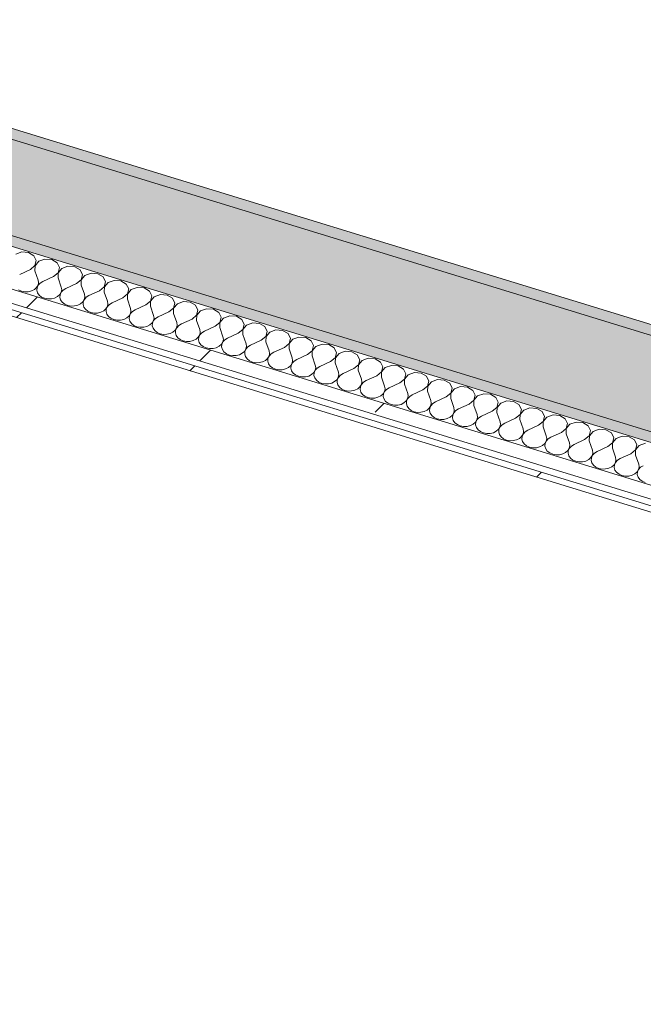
# Model space of a CAD drawing. Header units: millimetres. Extents: x -2220 to 52371, y -4077 to 6953.
# Tile 180 of 228: x 17177 to 17683, y 622 to 1422. Entities that reach past the tile are written whole.
import ezdxf

# ---------------------------------------------------------------- set-up
doc = ezdxf.new("R2010")
doc.units = ezdxf.units.MM
doc.header["$MEASUREMENT"] = 0
doc.linetypes.add('Wipeout_Contour', pattern=[1000, 0, -1000])
doc.layers.add('12_FAÇ_Façana', color=7, linetype='Continuous')
doc.layers.add('Nuevo_08_E_Envans secs', color=7, linetype='Continuous')
for name, color, linetype, lineweight, true_color in [('12_FAÇ_Façana_Pluma_Nº__102', 7, 'Continuous', 5, 0xcccccc), ('12_FAÇ_Façana_Pluma_Nº__176', 7, 'Continuous', 15, 0x93a0c6), ('Nuevo_08_E_Envans secs_Pluma_Nº__102', 7, 'Continuous', 5, 0xcccccc), ('Nuevo_08_E_Envans secs_Pluma_Nº__171', 171, 'Continuous', 13, 0xaaaaff), ('Nuevo_08_E_Envans secs_Pluma_Nº__177', 7, 'Continuous', 15, 0xf7e046)]:
    doc.layers.add(name, color=color, linetype=linetype, lineweight=lineweight, true_color=true_color)
doc.layers.add('12_FAÇ_Façana_Pluma_Nº__7', color=7, linetype='Continuous', lineweight=5)
doc.layers.add('Nuevo_08_E_Envans secs_Pluma_Nº__1', color=7, linetype='Continuous', lineweight=5)
pattern_1 = [(45, (0, 0), (-183.8478, 183.8478), [195, -65]), (45, (7e-14, 183.85), (-183.8478, 183.8478), [195, -65])]

# ---------------------------------------------------------------- blocks, each defined once
blk = doc.blocks.new('Elem Sección_35_1')
at = {"layer": '12_FAÇ_Façana_Pluma_Nº__102', "linetype": 'Continuous', "lineweight": 0, "true_color": 0xe5e5e5}
blk.add_hatch(color=254, dxfattribs=at).paths.add_polyline_path([(14824.05, 2045.05), (14788.31, 1977.62), (14798.16, 1974.6), (16646.38, 1407.41), (16766.44, 1370.56), (19098.86, 654.77), (19167.75, 633.63), (19203.48, 701.05), (19134.59, 722.19), (14833.89, 2042.03)])
at = {"layer": '12_FAÇ_Façana_Pluma_Nº__176', "linetype": 'Continuous', "lineweight": 0, "true_color": 0x495063}
for points in [[(14837.86, 2049.52), (14833.89, 2042.03), (19134.59, 722.19), (19138.56, 729.68)], [(16762.47, 1363.07), (19094.89, 647.28), (19098.86, 654.77), (16766.44, 1370.56)]]:
    blk.add_hatch(color=251, dxfattribs=at).paths.add_polyline_path(points)
at = {"layer": '12_FAÇ_Façana_Pluma_Nº__7', "color": 7, "linetype": 'Continuous', "lineweight": 5}
blk.add_line((14837.86, 2049.52), (19128.72, 732.71), dxfattribs=at)
at = {"layer": '12_FAÇ_Façana_Pluma_Nº__7', "color": 7, "linetype": 'Continuous', "lineweight": 5, "flags": 128}
for points in [[(14824.05, 2045.05), (14833.89, 2042.03), (19134.59, 722.19)], [(14788.31, 1977.62), (14798.16, 1974.6), (16646.38, 1407.41), (16659.17, 1403.48), (16671.96, 1399.55), (16740.85, 1378.41), (16753.65, 1374.49), (16766.44, 1370.56), (19098.86, 654.77)]]:
    blk.add_lwpolyline(points, dxfattribs=at)
blk = doc.blocks.new('*X128')
at = {"layer": 'Nuevo_08_E_Envans secs_Pluma_Nº__102', "color": 254, "linetype": 'Continuous', "lineweight": 5, "true_color": 0xcccccc}
for p, q in [((17178.87, 1233.21), (17173.89, 1231.4)), ((17184.36, 1232.77), (17178.87, 1233.21)), ((17188.72, 1230.19), (17184.36, 1232.77)), ((17190.65, 1226.25), (17188.72, 1230.19)), ((17189.57, 1222.13), (17190.65, 1226.25)), ((17192.63, 1225.64), (17189.65, 1222.1)), ((17197.61, 1227.46), (17192.63, 1225.64)), ((17203.11, 1227.01), (17197.61, 1227.46)), ((17207.47, 1224.44), (17203.11, 1227.01)), ((17209.4, 1220.5), (17207.47, 1224.44)), ((17185.81, 1219.05), (17177.16, 1215.07)), ((17185.81, 1219.05), (17189.57, 1222.13)), ((17189.65, 1222.1), (17189.56, 1217.9)), ((17189.56, 1217.9), (17192.16, 1210.47)), ((17204.55, 1213.3), (17208.32, 1216.37)), ((17208.39, 1216.35), (17208.3, 1212.15)), ((17208.32, 1216.37), (17209.4, 1220.5)), ((17211.38, 1219.89), (17208.39, 1216.35)), ((17216.36, 1221.71), (17211.38, 1219.89)), ((17221.85, 1221.26), (17216.36, 1221.71)), ((17226.21, 1218.68), (17221.85, 1221.26)), ((17228.14, 1214.74), (17226.21, 1218.68)), ((17235.1, 1215.95), (17230.12, 1214.14)), ((17240.6, 1215.51), (17235.1, 1215.95)), ((17244.96, 1212.93), (17240.6, 1215.51)), ((17192.06, 1206.26), (17192.49, 1208.36)), ((17193.74, 1207.98), (17192.14, 1206.24)), ((17192.49, 1208.36), (17192.16, 1210.47)), ((17195.9, 1209.32), (17193.74, 1207.98)), ((17204.55, 1213.3), (17195.9, 1209.32)), ((17208.3, 1212.15), (17210.9, 1204.71)), ((17223.3, 1207.54), (17214.65, 1203.56)), ((17223.3, 1207.54), (17227.06, 1210.62)), ((17227.14, 1210.6), (17227.05, 1206.39)), ((17227.06, 1210.62), (17228.14, 1214.74)), ((17230.12, 1214.14), (17227.14, 1210.6)), ((17246.89, 1208.99), (17244.96, 1212.93)), ((17245.81, 1204.87), (17246.89, 1208.99)), ((17248.87, 1208.38), (17245.89, 1204.84)), ((17253.85, 1210.2), (17248.87, 1208.38)), ((17259.34, 1209.76), (17253.85, 1210.2)), ((17263.7, 1207.18), (17259.34, 1209.76)), ((17265.63, 1203.24), (17263.7, 1207.18)), ((17176.19, 1202.41), (17178.61, 1201.35)), ((17178.61, 1201.35), (17181.31, 1200.84)), ((17181.31, 1200.84), (17184.1, 1200.9)), ((17184.1, 1200.9), (17186.76, 1201.55)), ((17186.76, 1201.55), (17189.08, 1202.72)), ((17189.08, 1202.72), (17190.9, 1204.33)), ((17190.9, 1204.33), (17192.06, 1206.26)), ((17191.22, 1204.23), (17191.06, 1202.11)), ((17191.06, 1202.11), (17191.66, 1200.04)), ((17192.14, 1206.24), (17191.22, 1204.23)), ((17191.66, 1200.04), (17192.99, 1198.18)), ((17209.64, 1198.58), (17210.81, 1200.51)), ((17210.88, 1200.49), (17209.97, 1198.48)), ((17210.81, 1200.51), (17211.24, 1202.61)), ((17212.49, 1202.22), (17210.88, 1200.49)), ((17211.24, 1202.61), (17210.9, 1204.71)), ((17214.65, 1203.56), (17212.49, 1202.22)), ((17227.05, 1206.39), (17229.65, 1198.96)), ((17242.04, 1201.79), (17233.4, 1197.81)), ((17242.04, 1201.79), (17245.81, 1204.87)), ((17245.89, 1204.84), (17245.79, 1200.64)), ((17245.79, 1200.64), (17248.39, 1193.21)), ((17260.79, 1196.04), (17264.56, 1199.12)), ((17264.63, 1199.09), (17264.54, 1194.89)), ((17264.56, 1199.12), (17265.63, 1203.24)), ((17267.61, 1202.63), (17264.63, 1199.09)), ((17272.6, 1204.45), (17267.61, 1202.63)), ((17278.09, 1204), (17272.6, 1204.45)), ((17282.45, 1201.42), (17278.09, 1204)), ((17284.38, 1197.49), (17282.45, 1201.42)), ((17192.99, 1198.18), (17194.94, 1196.66)), ((17194.94, 1196.66), (17197.35, 1195.6)), ((17197.35, 1195.6), (17200.06, 1195.08)), ((17200.06, 1195.08), (17202.85, 1195.15)), ((17202.85, 1195.15), (17205.5, 1195.8)), ((17205.5, 1195.8), (17207.83, 1196.97)), ((17207.83, 1196.97), (17209.64, 1198.58)), ((17209.97, 1198.48), (17209.81, 1196.36)), ((17209.81, 1196.36), (17210.41, 1194.29)), ((17210.41, 1194.29), (17211.74, 1192.42)), ((17211.74, 1192.42), (17213.68, 1190.9)), ((17224.25, 1190.04), (17226.57, 1191.22)), ((17226.57, 1191.22), (17228.39, 1192.83)), ((17228.39, 1192.83), (17229.55, 1194.76)), ((17228.71, 1192.73), (17228.55, 1190.61)), ((17229.63, 1194.73), (17228.71, 1192.73)), ((17229.55, 1194.76), (17229.99, 1196.85)), ((17231.23, 1196.47), (17229.63, 1194.73)), ((17229.99, 1196.85), (17229.65, 1198.96)), ((17233.4, 1197.81), (17231.23, 1196.47)), ((17248.3, 1189), (17248.73, 1191.1)), ((17248.73, 1191.1), (17248.39, 1193.21)), ((17252.14, 1192.06), (17249.98, 1190.72)), ((17260.79, 1196.04), (17252.14, 1192.06)), ((17264.54, 1194.89), (17267.14, 1187.45)), ((17279.54, 1190.29), (17283.3, 1193.36)), ((17283.38, 1193.34), (17283.28, 1189.14)), ((17283.3, 1193.36), (17284.38, 1197.49)), ((17286.36, 1196.88), (17283.38, 1193.34)), ((17291.34, 1198.7), (17286.36, 1196.88)), ((17296.83, 1198.25), (17291.34, 1198.7)), ((17301.2, 1195.67), (17296.83, 1198.25)), ((17303.13, 1191.73), (17301.2, 1195.67)), ((17302.05, 1187.61), (17303.13, 1191.73)), ((17305.11, 1191.13), (17302.12, 1187.59)), ((17310.09, 1192.94), (17305.11, 1191.13)), ((17315.58, 1192.5), (17310.09, 1192.94)), ((17319.94, 1189.92), (17315.58, 1192.5)), ((17213.68, 1190.9), (17216.1, 1189.85)), ((17216.1, 1189.85), (17218.8, 1189.33)), ((17218.8, 1189.33), (17221.59, 1189.4)), ((17221.59, 1189.4), (17224.25, 1190.04)), ((17228.55, 1190.61), (17229.16, 1188.54)), ((17229.16, 1188.54), (17230.48, 1186.67)), ((17230.48, 1186.67), (17232.43, 1185.15)), ((17232.43, 1185.15), (17234.84, 1184.09)), ((17234.84, 1184.09), (17237.55, 1183.58)), ((17237.55, 1183.58), (17240.34, 1183.65)), ((17240.34, 1183.65), (17242.99, 1184.29)), ((17242.99, 1184.29), (17245.32, 1185.46)), ((17245.32, 1185.46), (17247.13, 1187.08)), ((17247.13, 1187.08), (17248.3, 1189)), ((17247.46, 1186.98), (17247.3, 1184.86)), ((17247.3, 1184.86), (17247.9, 1182.78)), ((17248.38, 1188.98), (17247.46, 1186.98)), ((17249.98, 1190.72), (17248.38, 1188.98)), ((17265.88, 1181.32), (17267.05, 1183.25)), ((17267.12, 1183.23), (17266.2, 1181.22)), ((17267.05, 1183.25), (17267.48, 1185.35)), ((17268.72, 1184.97), (17267.12, 1183.23)), ((17267.48, 1185.35), (17267.14, 1187.45)), ((17270.89, 1186.3), (17268.72, 1184.97)), ((17279.54, 1190.29), (17270.89, 1186.3)), ((17283.28, 1189.14), (17285.88, 1181.7)), ((17298.28, 1184.53), (17289.63, 1180.55)), ((17298.28, 1184.53), (17302.05, 1187.61)), ((17302.12, 1187.59), (17302.03, 1183.38)), ((17302.03, 1183.38), (17304.63, 1175.95)), ((17321.87, 1185.98), (17319.94, 1189.92)), ((17320.79, 1181.86), (17321.87, 1185.98)), ((17323.85, 1185.37), (17320.87, 1181.83)), ((17328.83, 1187.19), (17323.85, 1185.37)), ((17334.32, 1186.74), (17328.83, 1187.19)), ((17338.69, 1184.17), (17334.32, 1186.74)), ((17340.62, 1180.23), (17338.69, 1184.17)), ((17247.9, 1182.78), (17249.23, 1180.92)), ((17249.23, 1180.92), (17251.17, 1179.4)), ((17251.17, 1179.4), (17253.59, 1178.34)), ((17253.59, 1178.34), (17256.29, 1177.83)), ((17256.29, 1177.83), (17259.08, 1177.89)), ((17259.08, 1177.89), (17261.74, 1178.54)), ((17261.74, 1178.54), (17264.06, 1179.71)), ((17264.06, 1179.71), (17265.88, 1181.32)), ((17266.2, 1181.22), (17266.04, 1179.1)), ((17266.04, 1179.1), (17266.65, 1177.03)), ((17266.65, 1177.03), (17267.97, 1175.16)), ((17267.97, 1175.16), (17269.92, 1173.64)), ((17282.81, 1173.96), (17284.62, 1175.57)), ((17284.62, 1175.57), (17285.79, 1177.5)), ((17284.95, 1175.47), (17284.79, 1173.35)), ((17285.87, 1177.47), (17284.95, 1175.47)), ((17285.79, 1177.5), (17286.22, 1179.59)), ((17287.47, 1179.21), (17285.87, 1177.47)), ((17286.22, 1179.59), (17285.88, 1181.7)), ((17289.63, 1180.55), (17287.47, 1179.21)), ((17304.97, 1173.84), (17304.63, 1175.95)), ((17317.03, 1178.78), (17308.38, 1174.8)), ((17317.03, 1178.78), (17320.79, 1181.86)), ((17320.87, 1181.83), (17320.78, 1177.63)), ((17320.78, 1177.63), (17323.37, 1170.2)), ((17335.77, 1173.03), (17339.54, 1176.1)), ((17339.61, 1176.08), (17339.52, 1171.88)), ((17339.54, 1176.1), (17340.62, 1180.23)), ((17342.6, 1179.62), (17339.61, 1176.08)), ((17347.58, 1181.44), (17342.6, 1179.62)), ((17353.07, 1180.99), (17347.58, 1181.44)), ((17357.43, 1178.41), (17353.07, 1180.99)), ((17359.36, 1174.47), (17357.43, 1178.41)), ((17366.32, 1175.69), (17361.34, 1173.87)), ((17371.82, 1175.24), (17366.32, 1175.69)), ((17376.18, 1172.66), (17371.82, 1175.24)), ((17269.92, 1173.64), (17272.34, 1172.59)), ((17272.34, 1172.59), (17275.04, 1172.07)), ((17275.04, 1172.07), (17277.83, 1172.14)), ((17277.83, 1172.14), (17280.48, 1172.79)), ((17280.48, 1172.79), (17282.81, 1173.96)), ((17284.79, 1173.35), (17285.39, 1171.28)), ((17285.39, 1171.28), (17286.72, 1169.41)), ((17286.72, 1169.41), (17288.66, 1167.89)), ((17288.66, 1167.89), (17291.08, 1166.83)), ((17299.23, 1167.03), (17301.55, 1168.21)), ((17301.55, 1168.21), (17303.37, 1169.82)), ((17303.37, 1169.82), (17304.54, 1171.75)), ((17303.7, 1169.72), (17303.53, 1167.6)), ((17303.53, 1167.6), (17304.14, 1165.53)), ((17304.61, 1171.72), (17303.7, 1169.72)), ((17304.54, 1171.75), (17304.97, 1173.84)), ((17306.21, 1173.46), (17304.61, 1171.72)), ((17308.38, 1174.8), (17306.21, 1173.46)), ((17323.28, 1165.99), (17323.71, 1168.09)), ((17324.96, 1167.71), (17323.36, 1165.97)), ((17323.71, 1168.09), (17323.37, 1170.2)), ((17327.12, 1169.05), (17324.96, 1167.71)), ((17335.77, 1173.03), (17327.12, 1169.05)), ((17339.52, 1171.88), (17342.12, 1164.44)), ((17354.52, 1167.27), (17345.87, 1163.29)), ((17354.52, 1167.27), (17358.28, 1170.35)), ((17358.36, 1170.33), (17358.27, 1166.12)), ((17358.28, 1170.35), (17359.36, 1174.47)), ((17361.34, 1173.87), (17358.36, 1170.33)), ((17378.11, 1168.72), (17376.18, 1172.66)), ((17377.03, 1164.6), (17378.11, 1168.72)), ((17380.09, 1168.11), (17377.11, 1164.58)), ((17385.07, 1169.93), (17380.09, 1168.11)), ((17390.56, 1169.49), (17385.07, 1169.93)), ((17394.92, 1166.91), (17390.56, 1169.49)), ((17291.08, 1166.83), (17293.79, 1166.32)), ((17293.79, 1166.32), (17296.57, 1166.39)), ((17296.57, 1166.39), (17299.23, 1167.03)), ((17304.14, 1165.53), (17305.46, 1163.66)), ((17305.46, 1163.66), (17307.41, 1162.14)), ((17307.41, 1162.14), (17309.83, 1161.08)), ((17309.83, 1161.08), (17312.53, 1160.57)), ((17312.53, 1160.57), (17315.32, 1160.63)), ((17315.32, 1160.63), (17317.98, 1161.28)), ((17317.98, 1161.28), (17320.3, 1162.45)), ((17320.3, 1162.45), (17322.11, 1164.06)), ((17322.11, 1164.06), (17323.28, 1165.99)), ((17322.44, 1163.96), (17322.28, 1161.85)), ((17322.28, 1161.85), (17322.88, 1159.77)), ((17323.36, 1165.97), (17322.44, 1163.96)), ((17322.88, 1159.77), (17324.21, 1157.91)), ((17340.86, 1158.31), (17342.03, 1160.24)), ((17342.1, 1160.22), (17341.19, 1158.21)), ((17342.03, 1160.24), (17342.46, 1162.34)), ((17343.7, 1161.95), (17342.1, 1160.22)), ((17342.46, 1162.34), (17342.12, 1164.44)), ((17345.87, 1163.29), (17343.7, 1161.95)), ((17358.27, 1166.12), (17360.87, 1158.69)), ((17373.26, 1161.52), (17364.61, 1157.54)), ((17373.26, 1161.52), (17377.03, 1164.6)), ((17377.11, 1164.58), (17377.01, 1160.37)), ((17377.01, 1160.37), (17379.61, 1152.94)), ((17396.85, 1162.97), (17394.92, 1166.91)), ((17395.77, 1158.85), (17396.85, 1162.97)), ((17398.83, 1162.36), (17395.85, 1158.82)), ((17403.81, 1164.18), (17398.83, 1162.36)), ((17409.31, 1163.73), (17403.81, 1164.18)), ((17413.67, 1161.16), (17409.31, 1163.73)), ((17415.6, 1157.22), (17413.67, 1161.16)), ((17324.21, 1157.91), (17326.15, 1156.39)), ((17326.15, 1156.39), (17328.57, 1155.33)), ((17328.57, 1155.33), (17331.28, 1154.81)), ((17331.28, 1154.81), (17334.06, 1154.88)), ((17334.06, 1154.88), (17336.72, 1155.53)), ((17336.72, 1155.53), (17339.05, 1156.7)), ((17339.05, 1156.7), (17340.86, 1158.31)), ((17341.19, 1158.21), (17341.02, 1156.09)), ((17341.02, 1156.09), (17341.63, 1154.02)), ((17341.63, 1154.02), (17342.95, 1152.15)), ((17342.95, 1152.15), (17344.9, 1150.63)), ((17357.79, 1150.95), (17359.61, 1152.56)), ((17359.61, 1152.56), (17360.77, 1154.49)), ((17359.93, 1152.46), (17359.77, 1150.34)), ((17360.85, 1154.46), (17359.93, 1152.46)), ((17360.77, 1154.49), (17361.2, 1156.58)), ((17362.45, 1156.2), (17360.85, 1154.46)), ((17361.2, 1156.58), (17360.87, 1158.69)), ((17364.61, 1157.54), (17362.45, 1156.2)), ((17379.95, 1150.83), (17379.61, 1152.94)), ((17383.36, 1151.79), (17381.2, 1150.45)), ((17392.01, 1155.77), (17383.36, 1151.79)), ((17392.01, 1155.77), (17395.77, 1158.85)), ((17395.85, 1158.82), (17395.76, 1154.62)), ((17395.76, 1154.62), (17398.36, 1147.18)), ((17410.75, 1150.02), (17414.52, 1153.09)), ((17414.6, 1153.07), (17414.5, 1148.87)), ((17414.52, 1153.09), (17415.6, 1157.22)), ((17417.58, 1156.61), (17414.6, 1153.07)), ((17422.56, 1158.43), (17417.58, 1156.61)), ((17428.05, 1157.98), (17422.56, 1158.43)), ((17432.41, 1155.4), (17428.05, 1157.98)), ((17434.35, 1151.46), (17432.41, 1155.4)), ((17433.27, 1147.34), (17434.35, 1151.46)), ((17441.31, 1152.67), (17436.32, 1150.86)), ((17446.8, 1152.23), (17441.31, 1152.67)), ((17451.16, 1149.65), (17446.8, 1152.23)), ((17344.9, 1150.63), (17347.32, 1149.58)), ((17347.32, 1149.58), (17350.02, 1149.06)), ((17350.02, 1149.06), (17352.81, 1149.13)), ((17352.81, 1149.13), (17355.47, 1149.77)), ((17355.47, 1149.77), (17357.79, 1150.95)), ((17359.77, 1150.34), (17360.37, 1148.27)), ((17360.37, 1148.27), (17361.7, 1146.4)), ((17361.7, 1146.4), (17363.65, 1144.88)), ((17363.65, 1144.88), (17366.06, 1143.82)), ((17366.06, 1143.82), (17368.77, 1143.31)), ((17368.77, 1143.31), (17371.56, 1143.38)), ((17371.56, 1143.38), (17374.21, 1144.02)), ((17374.21, 1144.02), (17376.54, 1145.19)), ((17376.54, 1145.19), (17378.35, 1146.81)), ((17378.35, 1146.81), (17379.52, 1148.73)), ((17378.68, 1146.71), (17378.52, 1144.59)), ((17378.52, 1144.59), (17379.12, 1142.52)), ((17379.59, 1148.71), (17378.68, 1146.71)), ((17379.52, 1148.73), (17379.95, 1150.83)), ((17381.2, 1150.45), (17379.59, 1148.71)), ((17398.26, 1142.98), (17398.7, 1145.08)), ((17399.94, 1144.7), (17398.34, 1142.96)), ((17398.7, 1145.08), (17398.36, 1147.18)), ((17402.11, 1146.03), (17399.94, 1144.7)), ((17410.75, 1150.02), (17402.11, 1146.03)), ((17414.5, 1148.87), (17417.1, 1141.43)), ((17429.5, 1144.26), (17420.85, 1140.28)), ((17429.5, 1144.26), (17433.27, 1147.34)), ((17433.34, 1147.32), (17433.25, 1143.11)), ((17433.25, 1143.11), (17435.85, 1135.68)), ((17436.32, 1150.86), (17433.34, 1147.32)), ((17453.09, 1145.71), (17451.16, 1149.65)), ((17452.01, 1141.59), (17453.09, 1145.71)), ((17455.07, 1145.1), (17452.09, 1141.56)), ((17460.05, 1146.92), (17455.07, 1145.1)), ((17465.54, 1146.47), (17460.05, 1146.92)), ((17469.91, 1143.9), (17465.54, 1146.47)), ((17471.84, 1139.96), (17469.91, 1143.9)), ((17379.12, 1142.52), (17380.45, 1140.65)), ((17380.45, 1140.65), (17382.39, 1139.13)), ((17382.39, 1139.13), (17384.81, 1138.07)), ((17384.81, 1138.07), (17387.51, 1137.56)), ((17387.51, 1137.56), (17390.3, 1137.62)), ((17390.3, 1137.62), (17392.96, 1138.27)), ((17392.96, 1138.27), (17395.28, 1139.44)), ((17395.28, 1139.44), (17397.1, 1141.05)), ((17397.1, 1141.05), (17398.26, 1142.98)), ((17397.42, 1140.95), (17397.26, 1138.83)), ((17397.26, 1138.83), (17397.87, 1136.76)), ((17398.34, 1142.96), (17397.42, 1140.95)), ((17397.87, 1136.76), (17399.19, 1134.9)), ((17414.03, 1133.69), (17415.84, 1135.3)), ((17415.84, 1135.3), (17417.01, 1137.23)), ((17416.17, 1135.2), (17416.01, 1133.08)), ((17417.09, 1137.21), (17416.17, 1135.2)), ((17417.01, 1137.23), (17417.44, 1139.33)), ((17418.69, 1138.94), (17417.09, 1137.21)), ((17417.44, 1139.33), (17417.1, 1141.43)), ((17420.85, 1140.28), (17418.69, 1138.94)), ((17436.19, 1133.57), (17435.85, 1135.68)), ((17448.25, 1138.51), (17439.6, 1134.53)), ((17448.25, 1138.51), (17452.01, 1141.59)), ((17452.09, 1141.56), (17451.99, 1137.36)), ((17451.99, 1137.36), (17454.59, 1129.93)), ((17466.99, 1132.76), (17470.76, 1135.83)), ((17470.83, 1135.81), (17470.74, 1131.61)), ((17470.76, 1135.83), (17471.84, 1139.96)), ((17473.82, 1139.35), (17470.83, 1135.81)), ((17478.8, 1141.17), (17473.82, 1139.35)), ((17484.29, 1140.72), (17478.8, 1141.17)), ((17488.65, 1138.14), (17484.29, 1140.72)), ((17490.58, 1134.21), (17488.65, 1138.14)), ((17497.54, 1135.42), (17492.56, 1133.6)), ((17503.03, 1134.97), (17497.54, 1135.42)), ((17399.19, 1134.9), (17401.14, 1133.38)), ((17401.14, 1133.38), (17403.55, 1132.32)), ((17403.55, 1132.32), (17406.26, 1131.8)), ((17406.26, 1131.8), (17409.05, 1131.87)), ((17409.05, 1131.87), (17411.7, 1132.52)), ((17411.7, 1132.52), (17414.03, 1133.69)), ((17416.01, 1133.08), (17416.61, 1131.01)), ((17416.61, 1131.01), (17417.94, 1129.14)), ((17417.94, 1129.14), (17419.88, 1127.62)), ((17419.88, 1127.62), (17422.3, 1126.56)), ((17430.45, 1126.76), (17432.77, 1127.94)), ((17432.77, 1127.94), (17434.59, 1129.55)), ((17434.59, 1129.55), (17435.76, 1131.48)), ((17434.91, 1129.45), (17434.75, 1127.33)), ((17434.75, 1127.33), (17435.36, 1125.26)), ((17435.83, 1131.45), (17434.91, 1129.45)), ((17435.76, 1131.48), (17436.19, 1133.57)), ((17437.43, 1133.19), (17435.83, 1131.45)), ((17439.6, 1134.53), (17437.43, 1133.19)), ((17454.5, 1125.72), (17454.93, 1127.82)), ((17456.18, 1127.44), (17454.58, 1125.7)), ((17454.93, 1127.82), (17454.59, 1129.93)), ((17458.34, 1128.78), (17456.18, 1127.44)), ((17466.99, 1132.76), (17458.34, 1128.78)), ((17470.74, 1131.61), (17473.34, 1124.17)), ((17485.74, 1127.01), (17489.5, 1130.08)), ((17489.58, 1130.06), (17489.49, 1125.85)), ((17489.5, 1130.08), (17490.58, 1134.21)), ((17492.56, 1133.6), (17489.58, 1130.06)), ((17507.4, 1132.39), (17503.03, 1134.97)), ((17509.33, 1128.45), (17507.4, 1132.39)), ((17508.25, 1124.33), (17509.33, 1128.45)), ((17511.31, 1127.85), (17508.32, 1124.31)), ((17516.29, 1129.66), (17511.31, 1127.85)), ((17521.78, 1129.22), (17516.29, 1129.66)), ((17526.14, 1126.64), (17521.78, 1129.22)), ((17422.3, 1126.56), (17425.01, 1126.05)), ((17425.01, 1126.05), (17427.79, 1126.12)), ((17427.79, 1126.12), (17430.45, 1126.76)), ((17435.36, 1125.26), (17436.68, 1123.39)), ((17436.68, 1123.39), (17438.63, 1121.87)), ((17438.63, 1121.87), (17441.05, 1120.81)), ((17441.05, 1120.81), (17443.75, 1120.3)), ((17443.75, 1120.3), (17446.54, 1120.37)), ((17446.54, 1120.37), (17449.19, 1121.01)), ((17449.19, 1121.01), (17451.52, 1122.18)), ((17451.52, 1122.18), (17453.33, 1123.79)), ((17453.33, 1123.79), (17454.5, 1125.72)), ((17453.66, 1123.69), (17453.5, 1121.58)), ((17453.5, 1121.58), (17454.1, 1119.5)), ((17454.58, 1125.7), (17453.66, 1123.69)), ((17454.1, 1119.5), (17455.43, 1117.64)), ((17472.08, 1118.04), (17473.25, 1119.97)), ((17473.32, 1119.95), (17472.41, 1117.94)), ((17473.25, 1119.97), (17473.68, 1122.07)), ((17474.92, 1121.68), (17473.32, 1119.95)), ((17473.68, 1122.07), (17473.34, 1124.17)), ((17477.09, 1123.02), (17474.92, 1121.68)), ((17485.74, 1127.01), (17477.09, 1123.02)), ((17489.49, 1125.85), (17492.08, 1118.42)), ((17504.48, 1121.25), (17495.83, 1117.27)), ((17504.48, 1121.25), (17508.25, 1124.33)), ((17508.32, 1124.31), (17508.23, 1120.1)), ((17508.23, 1120.1), (17510.83, 1112.67)), ((17528.07, 1122.7), (17526.14, 1126.64)), ((17526.99, 1118.58), (17528.07, 1122.7)), ((17530.05, 1122.09), (17527.07, 1118.55)), ((17535.03, 1123.91), (17530.05, 1122.09)), ((17540.53, 1123.46), (17535.03, 1123.91)), ((17544.89, 1120.89), (17540.53, 1123.46)), ((17546.82, 1116.95), (17544.89, 1120.89)), ((17455.43, 1117.64), (17457.37, 1116.12)), ((17457.37, 1116.12), (17459.79, 1115.06)), ((17459.79, 1115.06), (17462.5, 1114.54)), ((17462.5, 1114.54), (17465.28, 1114.61)), ((17465.28, 1114.61), (17467.94, 1115.26)), ((17467.94, 1115.26), (17470.26, 1116.43)), ((17470.26, 1116.43), (17472.08, 1118.04)), ((17472.41, 1117.94), (17472.24, 1115.82)), ((17472.24, 1115.82), (17472.85, 1113.75)), ((17472.85, 1113.75), (17474.17, 1111.88)), ((17474.17, 1111.88), (17476.12, 1110.36)), ((17489.01, 1110.68), (17490.82, 1112.29)), ((17490.82, 1112.29), (17491.99, 1114.22)), ((17491.15, 1112.19), (17490.99, 1110.07)), ((17492.07, 1114.19), (17491.15, 1112.19)), ((17491.99, 1114.22), (17492.42, 1116.31)), ((17493.67, 1115.93), (17492.07, 1114.19)), ((17492.42, 1116.31), (17492.08, 1118.42)), ((17495.83, 1117.27), (17493.67, 1115.93)), ((17511.17, 1110.56), (17510.83, 1112.67)), ((17514.58, 1111.52), (17512.42, 1110.18)), ((17523.23, 1115.5), (17514.58, 1111.52)), ((17523.23, 1115.5), (17526.99, 1118.58)), ((17527.07, 1118.55), (17526.98, 1114.35)), ((17526.98, 1114.35), (17529.58, 1106.92)), ((17541.97, 1109.75), (17545.74, 1112.82)), ((17545.82, 1112.8), (17545.72, 1108.6)), ((17545.74, 1112.82), (17546.82, 1116.95)), ((17548.8, 1116.34), (17545.82, 1112.8)), ((17553.78, 1118.16), (17548.8, 1116.34)), ((17559.27, 1117.71), (17553.78, 1118.16)), ((17563.63, 1115.13), (17559.27, 1117.71)), ((17565.56, 1111.19), (17563.63, 1115.13)), ((17564.49, 1107.07), (17565.56, 1111.19)), ((17572.52, 1112.4), (17567.54, 1110.59)), ((17578.02, 1111.96), (17572.52, 1112.4)), ((17582.38, 1109.38), (17578.02, 1111.96)), ((17476.12, 1110.36), (17478.54, 1109.31)), ((17478.54, 1109.31), (17481.24, 1108.79)), ((17481.24, 1108.79), (17484.03, 1108.86)), ((17484.03, 1108.86), (17486.69, 1109.5)), ((17486.69, 1109.5), (17489.01, 1110.68)), ((17490.99, 1110.07), (17491.59, 1108)), ((17491.59, 1108), (17492.92, 1106.13)), ((17492.92, 1106.13), (17494.86, 1104.61)), ((17494.86, 1104.61), (17497.28, 1103.55)), ((17497.28, 1103.55), (17499.99, 1103.04)), ((17502.77, 1103.11), (17505.43, 1103.75)), ((17505.43, 1103.75), (17507.76, 1104.92)), ((17507.76, 1104.92), (17509.57, 1106.54)), ((17509.57, 1106.54), (17510.74, 1108.46)), ((17509.9, 1106.44), (17509.73, 1104.32)), ((17509.73, 1104.32), (17510.34, 1102.25)), ((17510.81, 1108.44), (17509.9, 1106.44)), ((17510.74, 1108.46), (17511.17, 1110.56)), ((17512.42, 1110.18), (17510.81, 1108.44)), ((17529.48, 1102.71), (17529.91, 1104.81)), ((17531.16, 1104.43), (17529.56, 1102.69)), ((17529.91, 1104.81), (17529.58, 1106.92)), ((17533.33, 1105.76), (17531.16, 1104.43)), ((17541.97, 1109.75), (17533.33, 1105.76)), ((17545.72, 1108.6), (17548.32, 1101.16)), ((17560.72, 1103.99), (17552.07, 1100.01)), ((17560.72, 1103.99), (17564.49, 1107.07)), ((17564.56, 1107.05), (17564.47, 1102.84)), ((17567.54, 1110.59), (17564.56, 1107.05)), ((17584.31, 1105.44), (17582.38, 1109.38)), ((17583.23, 1101.32), (17584.31, 1105.44)), ((17586.29, 1104.83), (17583.31, 1101.29)), ((17591.27, 1106.65), (17586.29, 1104.83)), ((17596.76, 1106.21), (17591.27, 1106.65)), ((17601.13, 1103.63), (17596.76, 1106.21)), ((17603.06, 1099.69), (17601.13, 1103.63)), ((17499.99, 1103.04), (17502.77, 1103.11)), ((17510.34, 1102.25), (17511.66, 1100.38)), ((17511.66, 1100.38), (17513.61, 1098.86)), ((17513.61, 1098.86), (17516.03, 1097.8)), ((17516.03, 1097.8), (17518.73, 1097.29)), ((17518.73, 1097.29), (17521.52, 1097.35)), ((17521.52, 1097.35), (17524.18, 1098)), ((17524.18, 1098), (17526.5, 1099.17)), ((17526.5, 1099.17), (17528.32, 1100.78)), ((17528.32, 1100.78), (17529.48, 1102.71)), ((17528.64, 1100.68), (17528.48, 1098.56)), ((17528.48, 1098.56), (17529.08, 1096.49)), ((17529.56, 1102.69), (17528.64, 1100.68)), ((17529.08, 1096.49), (17530.41, 1094.63)), ((17547.06, 1095.03), (17548.23, 1096.96)), ((17548.3, 1096.94), (17547.39, 1094.93)), ((17548.23, 1096.96), (17548.66, 1099.06)), ((17549.91, 1098.67), (17548.3, 1096.94)), ((17548.66, 1099.06), (17548.32, 1101.16)), ((17552.07, 1100.01), (17549.91, 1098.67)), ((17564.47, 1102.84), (17567.07, 1095.41)), ((17567.41, 1093.3), (17567.07, 1095.41)), ((17579.46, 1098.24), (17570.82, 1094.26)), ((17579.46, 1098.24), (17583.23, 1101.32)), ((17583.31, 1101.29), (17583.21, 1097.09)), ((17583.21, 1097.09), (17585.81, 1089.66)), ((17598.21, 1092.49), (17601.98, 1095.56)), ((17602.05, 1095.54), (17601.96, 1091.34)), ((17601.98, 1095.56), (17603.06, 1099.69)), ((17605.03, 1099.08), (17602.05, 1095.54)), ((17610.02, 1100.9), (17605.03, 1099.08)), ((17615.51, 1100.45), (17610.02, 1100.9)), ((17619.87, 1097.87), (17615.51, 1100.45)), ((17621.8, 1093.94), (17619.87, 1097.87)), ((17628.76, 1095.15), (17623.78, 1093.33)), ((17634.25, 1094.7), (17628.76, 1095.15)), ((17530.41, 1094.63), (17532.36, 1093.11)), ((17532.36, 1093.11), (17534.77, 1092.05)), ((17534.77, 1092.05), (17537.48, 1091.53)), ((17537.48, 1091.53), (17540.27, 1091.6)), ((17540.27, 1091.6), (17542.92, 1092.25)), ((17542.92, 1092.25), (17545.25, 1093.42)), ((17545.25, 1093.42), (17547.06, 1095.03)), ((17547.39, 1094.93), (17547.23, 1092.81)), ((17547.23, 1092.81), (17547.83, 1090.74)), ((17547.83, 1090.74), (17549.16, 1088.87)), ((17549.16, 1088.87), (17551.1, 1087.35)), ((17551.1, 1087.35), (17553.52, 1086.3)), ((17561.67, 1086.49), (17563.99, 1087.67)), ((17563.99, 1087.67), (17565.81, 1089.28)), ((17565.81, 1089.28), (17566.97, 1091.21)), ((17566.13, 1089.18), (17565.97, 1087.06)), ((17567.05, 1091.18), (17566.13, 1089.18)), ((17566.97, 1091.21), (17567.41, 1093.3)), ((17568.65, 1092.92), (17567.05, 1091.18)), ((17570.82, 1094.26), (17568.65, 1092.92)), ((17585.72, 1085.45), (17586.15, 1087.55)), ((17587.4, 1087.17), (17585.8, 1085.43)), ((17586.15, 1087.55), (17585.81, 1089.66)), ((17589.56, 1088.51), (17587.4, 1087.17)), ((17598.21, 1092.49), (17589.56, 1088.51)), ((17601.96, 1091.34), (17604.56, 1083.9)), ((17616.96, 1086.74), (17620.72, 1089.81)), ((17620.8, 1089.79), (17620.71, 1085.59)), ((17620.72, 1089.81), (17621.8, 1093.94)), ((17623.78, 1093.33), (17620.8, 1089.79)), ((17638.62, 1092.12), (17634.25, 1094.7)), ((17640.55, 1088.18), (17638.62, 1092.12)), ((17639.47, 1084.06), (17640.55, 1088.18)), ((17642.53, 1087.58), (17639.54, 1084.04)), ((17647.51, 1089.39), (17642.53, 1087.58)), ((17653, 1088.95), (17647.51, 1089.39)), ((17657.36, 1086.37), (17653, 1088.95)), ((17553.52, 1086.3), (17556.22, 1085.78)), ((17556.22, 1085.78), (17559.01, 1085.85)), ((17559.01, 1085.85), (17561.67, 1086.49)), ((17565.97, 1087.06), (17566.58, 1084.99)), ((17566.58, 1084.99), (17567.9, 1083.12)), ((17567.9, 1083.12), (17569.85, 1081.6)), ((17569.85, 1081.6), (17572.26, 1080.54)), ((17572.26, 1080.54), (17574.97, 1080.03)), ((17574.97, 1080.03), (17577.76, 1080.1)), ((17577.76, 1080.1), (17580.41, 1080.74)), ((17580.41, 1080.74), (17582.74, 1081.91)), ((17582.74, 1081.91), (17584.55, 1083.53)), ((17584.55, 1083.53), (17585.72, 1085.45)), ((17584.88, 1083.43), (17584.72, 1081.31)), ((17584.72, 1081.31), (17585.32, 1079.23)), ((17585.8, 1085.43), (17584.88, 1083.43)), ((17585.32, 1079.23), (17586.65, 1077.37)), ((17603.3, 1077.77), (17604.47, 1079.7)), ((17604.54, 1079.68), (17603.62, 1077.67)), ((17604.47, 1079.7), (17604.9, 1081.8)), ((17606.14, 1081.41), (17604.54, 1079.68)), ((17604.9, 1081.8), (17604.56, 1083.9)), ((17608.31, 1082.75), (17606.14, 1081.41)), ((17616.96, 1086.74), (17608.31, 1082.75)), ((17620.71, 1085.59), (17623.3, 1078.15)), ((17635.7, 1080.98), (17627.05, 1077)), ((17635.7, 1080.98), (17639.47, 1084.06)), ((17639.54, 1084.04), (17639.45, 1079.83)), ((17639.45, 1079.83), (17642.05, 1072.4)), ((17659.29, 1082.43), (17657.36, 1086.37)), ((17658.21, 1078.31), (17659.29, 1082.43)), ((17661.27, 1081.82), (17658.29, 1078.28)), ((17666.25, 1083.64), (17661.27, 1081.82)), ((17671.74, 1083.19), (17666.25, 1083.64)), ((17676.11, 1080.62), (17671.74, 1083.19)), ((17678.04, 1076.68), (17676.11, 1080.62)), ((17586.65, 1077.37), (17588.59, 1075.85)), ((17588.59, 1075.85), (17591.01, 1074.79)), ((17591.01, 1074.79), (17593.72, 1074.28)), ((17593.72, 1074.28), (17596.5, 1074.34)), ((17596.5, 1074.34), (17599.16, 1074.99)), ((17599.16, 1074.99), (17601.48, 1076.16)), ((17601.48, 1076.16), (17603.3, 1077.77)), ((17603.62, 1077.67), (17603.46, 1075.55)), ((17603.46, 1075.55), (17604.07, 1073.48)), ((17604.07, 1073.48), (17605.39, 1071.61)), ((17605.39, 1071.61), (17607.34, 1070.09)), ((17620.23, 1070.41), (17622.04, 1072.02)), ((17622.04, 1072.02), (17623.21, 1073.95)), ((17622.37, 1071.92), (17622.21, 1069.8)), ((17623.29, 1073.92), (17622.37, 1071.92)), ((17623.21, 1073.95), (17623.64, 1076.04)), ((17624.89, 1075.66), (17623.29, 1073.92)), ((17623.64, 1076.04), (17623.3, 1078.15)), ((17627.05, 1077), (17624.89, 1075.66)), ((17642.39, 1070.29), (17642.05, 1072.4)), ((17645.8, 1071.25), (17643.63, 1069.91)), ((17654.45, 1075.23), (17645.8, 1071.25)), ((17654.45, 1075.23), (17658.21, 1078.31)), ((17658.29, 1078.28), (17658.2, 1074.08)), ((17658.2, 1074.08), (17660.8, 1066.65)), ((17673.19, 1069.48), (17676.96, 1072.55)), ((17677.03, 1072.53), (17676.94, 1068.33)), ((17676.96, 1072.55), (17678.04, 1076.68)), ((17680.02, 1076.07), (17677.03, 1072.53)), ((17685, 1077.89), (17680.02, 1076.07)), ((17607.34, 1070.09), (17609.76, 1069.04)), ((17609.76, 1069.04), (17612.46, 1068.52)), ((17612.46, 1068.52), (17615.25, 1068.59)), ((17615.25, 1068.59), (17617.9, 1069.24)), ((17617.9, 1069.24), (17620.23, 1070.41)), ((17622.21, 1069.8), (17622.81, 1067.73)), ((17622.81, 1067.73), (17624.14, 1065.86)), ((17624.14, 1065.86), (17626.08, 1064.34)), ((17626.08, 1064.34), (17628.5, 1063.28)), ((17628.5, 1063.28), (17631.21, 1062.77)), ((17633.99, 1062.84), (17636.65, 1063.48)), ((17636.65, 1063.48), (17638.97, 1064.66)), ((17638.97, 1064.66), (17640.79, 1066.27)), ((17640.79, 1066.27), (17641.96, 1068.19)), ((17641.12, 1066.17), (17640.95, 1064.05)), ((17640.95, 1064.05), (17641.56, 1061.98)), ((17642.03, 1068.17), (17641.12, 1066.17)), ((17641.96, 1068.19), (17642.39, 1070.29)), ((17643.63, 1069.91), (17642.03, 1068.17)), ((17660.7, 1062.44), (17661.13, 1064.54)), ((17662.38, 1064.16), (17660.78, 1062.42)), ((17661.13, 1064.54), (17660.8, 1066.65)), ((17664.54, 1065.5), (17662.38, 1064.16)), ((17673.19, 1069.48), (17664.54, 1065.5)), ((17676.94, 1068.33), (17679.54, 1060.89)), ((17631.21, 1062.77), (17633.99, 1062.84)), ((17641.56, 1061.98), (17642.88, 1060.11)), ((17642.88, 1060.11), (17644.83, 1058.59)), ((17644.83, 1058.59), (17647.25, 1057.53)), ((17647.25, 1057.53), (17649.95, 1057.02)), ((17649.95, 1057.02), (17652.74, 1057.08)), ((17652.74, 1057.08), (17655.4, 1057.73)), ((17655.4, 1057.73), (17657.72, 1058.9)), ((17657.72, 1058.9), (17659.54, 1060.51)), ((17659.54, 1060.51), (17660.7, 1062.44)), ((17659.86, 1060.41), (17659.7, 1058.3)), ((17659.7, 1058.3), (17660.3, 1056.22)), ((17660.78, 1062.42), (17659.86, 1060.41)), ((17660.3, 1056.22), (17661.63, 1054.36)), ((17678.28, 1054.76), (17679.45, 1056.69)), ((17679.52, 1056.67), (17678.61, 1054.66)), ((17679.45, 1056.69), (17679.88, 1058.79)), ((17681.13, 1058.4), (17679.52, 1056.67)), ((17679.88, 1058.79), (17679.54, 1060.89)), ((17683.29, 1059.74), (17681.13, 1058.4)), ((17661.63, 1054.36), (17663.58, 1052.84)), ((17663.58, 1052.84), (17665.99, 1051.78)), ((17665.99, 1051.78), (17668.7, 1051.26)), ((17668.7, 1051.26), (17671.48, 1051.33)), ((17671.48, 1051.33), (17674.14, 1051.98)), ((17674.14, 1051.98), (17676.47, 1053.15)), ((17676.47, 1053.15), (17678.28, 1054.76)), ((17678.61, 1054.66), (17678.44, 1052.54)), ((17678.44, 1052.54), (17679.05, 1050.47)), ((17679.05, 1050.47), (17680.38, 1048.6)), ((17680.38, 1048.6), (17682.32, 1047.08)), ((17682.32, 1047.08), (17684.74, 1046.03))]:
    blk.add_line(p, q, dxfattribs=at)
blk = doc.blocks.new('Elem Sección_104_1')
at = {"layer": 'Nuevo_08_E_Envans secs', "lineweight": 0}
blk.add_blockref('*X128', (0, 0), dxfattribs=at)
at = {"color": 254, "linetype": 'Wipeout_Contour', "lineweight": 0, "ltscale": 71584.714887}
blk.add_wipeout([(16736.66, 1314.37), (18991.34, 622.44), (18993.72, 626.94), (16739.05, 1318.87)], dxfattribs=at).dxf.layer = 'Nuevo_08_E_Envans secs'
at = {"layer": 'Nuevo_08_E_Envans secs_Pluma_Nº__171', "linetype": 'Continuous', "lineweight": 13, "true_color": 0xaaaaff}
h = blk.add_hatch(dxfattribs=at)
h.set_pattern_fill('Panellat_HPL_0001', color=161, style=0, pattern_type=2)
h.set_pattern_definition(pattern_1)
h.paths.add_polyline_path([(16736.66, 1314.37), (18991.34, 622.44), (18993.72, 626.94), (16739.05, 1318.87)])
at = {"color": 254, "linetype": 'Wipeout_Contour', "lineweight": 0, "ltscale": 71648.881272}
blk.add_wipeout([(16741.43, 1323.36), (19014.8, 625.69), (19019.96, 635.43), (16746.59, 1333.1)], dxfattribs=at).dxf.layer = 'Nuevo_08_E_Envans secs'
at = {"layer": 'Nuevo_08_E_Envans secs_Pluma_Nº__177', "linetype": 'Continuous', "lineweight": 15, "true_color": 0xf7e046}
h = blk.add_hatch(dxfattribs=at)
h.set_pattern_fill('Panellat_HPL_0001', color=53, style=0, pattern_type=2)
h.set_pattern_definition(pattern_1)
h.paths.add_polyline_path([(16741.43, 1323.36), (19014.8, 625.69), (19019.96, 635.43), (16746.59, 1333.1)])
at = {"layer": 'Nuevo_08_E_Envans secs_Pluma_Nº__1', "color": 7, "linetype": 'Continuous', "lineweight": 5}
for p, q in [((16741.43, 1323.36), (19002.01, 629.62)), ((16736.66, 1314.37), (18985.43, 624.25)), ((16739.05, 1318.87), (18993.72, 626.94))]:
    blk.add_line(p, q, dxfattribs=at)
at = {"layer": 'Nuevo_08_E_Envans secs_Pluma_Nº__1', "color": 7, "linetype": 'Continuous', "lineweight": 5, "flags": 128}
for points in [[(16736.88, 1370.92), (16749.68, 1366.99), (16762.47, 1363.07), (19075.21, 653.32)], [(16721, 1340.95), (16733.8, 1337.03), (16746.59, 1333.1), (19019.96, 635.43)]]:
    blk.add_lwpolyline(points, dxfattribs=at)

msp = doc.modelspace()

# ---------------------------------------------------------------- block references
at = {"layer": '12_FAÇ_Façana', "lineweight": 0}
msp.add_blockref('Elem Sección_35_1', (0, 0), dxfattribs=at)

# ---------------------------------------------------------------- next in the draw order: block references
at = {"layer": 'Nuevo_08_E_Envans secs', "lineweight": 0}
msp.add_blockref('Elem Sección_104_1', (0, 0), dxfattribs=at)

doc.saveas('drawing.dxf')
